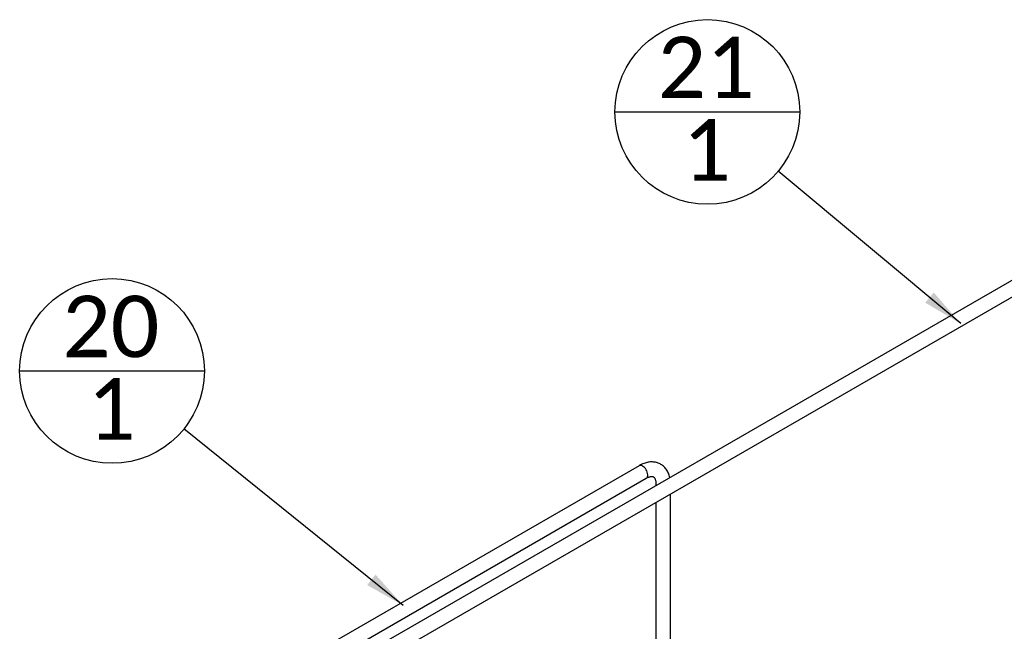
# Paper-space layout 'Sheet1' of a CAD drawing. Header units: millimetres. Extents: x 0 to 23548, y 0 to 16632.
# Tile 57 of 143: x 3713 to 4899, y 7851 to 8589. Entities that reach past the tile are written whole.
import ezdxf

# ---------------------------------------------------------------- set-up
doc = ezdxf.new("R2010")
doc.units = ezdxf.units.MM
doc.linetypes.add('SLD-Sólida', pattern=[0])
doc.layers.add('DETALHAMENTO', color=8, linetype='SLD-Sólida')
doc.styles.add('SLDTEXTSTYLE2', font='CALIBRI.TTF')
doc.styles.get("Standard").update_dxf_attribs({"font": 'CALIBRI.TTF'})
doc.dimstyles.new('SLDDIMSTYLE3', dxfattribs={"dimtxt": 0.18, "dimasz": 49, "dimexe": 0, "dimexo": 0.0625, "dimgap": 0, "dimtad": 0, "dimtih": 1, "dimtoh": 1, "dimdec": 0, "dimrnd": 1e-09, "dimzin": 0, "dimdsep": 46, "dimtxsty": 'Standard', "dimsah": 1, "dimcen": 0.09, "dimadec": 0, "dimazin": 0, "dimtfac": 49, "dimtdec": 0, "dimtofl": 0, "dimtmove": 0, "dimatfit": 3, "dimfxl": 0, "dimfrac": 2, "dimtolj": 1, "dimtzin": 0, "dimarcsym": 0})

# ---------------------------------------------------------------- blocks, each defined once
blk = doc.blocks.new('SW_NOTE_0_42')
at = {"layer": 'DETALHAMENTO', "color": 0, "ltscale": 28}
blk.add_line((-197.9, 69.8), (24.7, 69.8), dxfattribs=at)
blk.add_circle((-86.6, 69.8), 111.3, dxfattribs=at)
at = {"layer": 'DETALHAMENTO', "color": 0, "ltscale": 28, "attachment_point": 2, "style": 'SLDTEXTSTYLE2'}
for s, insert, char_height in [('20', (-88.1, 160.5), 74.08), ('1', (-87.3, 61), 74.1)]:
    blk.add_mtext(s, dxfattribs=dict(at, insert=insert, char_height=char_height))
blk = doc.blocks.new('SW_NOTE_0_43')
at = {"layer": 'DETALHAMENTO', "color": 0, "ltscale": 28}
blk.add_line((-196.6, 71.4), (25.9, 71.4), dxfattribs=at)
blk.add_circle((-85.3, 71.4), 111.3, dxfattribs=at)
at = {"layer": 'DETALHAMENTO', "color": 0, "ltscale": 28, "attachment_point": 2, "style": 'SLDTEXTSTYLE2'}
for s, insert, char_height in [('21', (-86.8, 162.1), 74.08), ('1', (-86.1, 62.6), 74.1)]:
    blk.add_mtext(s, dxfattribs=dict(at, insert=insert, char_height=char_height))

psp = doc.layouts.new('Sheet1')

# ---------------------------------------------------------------- linework, layer by layer
at = {"color": 7, "linetype": 'SLD-Sólida', "lineweight": 25, "ltscale": 28}
for p, q in [((4992.269, 8322.952), (3929.871, 7709.643)), ((3938.62, 7694.487), (5001.018, 8307.796)), ((4459.093, 8050.874), (3898.935, 7727.502)), ((3907.684, 7712.346), (4467.842, 8035.718)), ((4479.466, 8029.004), (4479.466, 8026.917)), ((4479.466, 8006.71), (4479.466, 6865.93)), ((4496.966, 6865.93), (4496.966, 8016.813))]:
    psp.add_line(p, q, dxfattribs=at)
at = {"color": 7, "linetype": 'SLD-Sólida', "lineweight": 25, "ltscale": 28, "flags": 128}
psp.add_lwpolyline([(4467.842, 8035.718), (4468.143, 8035.918), (4468.825, 8036.63), (4469.314, 8037.584), (4469.591, 8038.743), (4469.647, 8040.068), (4469.48, 8041.509), (4469.095, 8043.015), (4468.507, 8044.531), (4467.737, 8046.002), (4466.812, 8047.375), (4465.767, 8048.601), (4464.638, 8049.635), (4463.467, 8050.44)], dxfattribs=at)
at = {"color": 7, "linetype": 'SLD-Sólida', "lineweight": 25, "ltscale": 784}
for centre, radius, start, end in [((4460.925, 8047.074), 4.218, 52.939816, 115.749726), ((4482.754, 8029.063), 3.288, 181.258782, 213.741835)]:
    psp.add_arc(centre, radius, start, end, dxfattribs=at)
at = {"color": 7, "linetype": 'SLD-Sólida', "lineweight": 25, "ltscale": 28}
for points, knots in [([(4496.204, 8036.58), (4496.201, 8036.602), (4496.035, 8037.593), (4495.485, 8039.439), (4494.534, 8042.071), (4493.325, 8044.495), (4491.911, 8046.703), (4490.302, 8048.676), (4488.522, 8050.403), (4486.591, 8051.88), (4484.528, 8053.103), (4482.351, 8054.072), (4480.077, 8054.785), (4477.72, 8055.244), (4475.287, 8055.449), (4472.788, 8055.398), (4470.23, 8055.089), (4467.622, 8054.518), (4464.977, 8053.683), (4462.346, 8052.599), (4460.385, 8051.61), (4459.315, 8051), (4459.093, 8050.874)], [0, 0, 0, 0, 0.001361, 0.06090139, 0.11956126, 0.1770097, 0.23305283, 0.28767571, 0.34102549, 0.39336318, 0.44501527, 0.49633913, 0.54759617, 0.59914046, 0.65131462, 0.70441482, 0.75866064, 0.81416029, 0.87088365, 0.92866184, 0.98515966, 1, 1, 1, 1]), ([(4467.842, 8035.718), (4468.123, 8035.875), (4468.936, 8036.332), (4470.218, 8036.928), (4471.622, 8037.443), (4472.877, 8037.763), (4473.965, 8037.916), (4474.876, 8037.928), (4475.62, 8037.832), (4476.231, 8037.648), (4476.735, 8037.386), (4477.212, 8037.005), (4477.687, 8036.457), (4478.136, 8035.744), (4478.565, 8034.814), (4478.948, 8033.644), (4479.247, 8032.218), (4479.433, 8030.672), (4479.455, 8029.534), (4479.466, 8029.004)], [0, 0, 0, 0, 0.02999735, 0.08687883, 0.14348256, 0.20008681, 0.25709731, 0.31536852, 0.37639091, 0.44295547, 0.52117961, 0.59796437, 0.66197294, 0.72065907, 0.77644706, 0.83553417, 0.89311804, 0.95020968, 1, 1, 1, 1])]:
    psp.add_open_spline(points, degree=3, knots=knots, dxfattribs=at)

# ---------------------------------------------------------------- block references
at = {"layer": 'DETALHAMENTO', "ltscale": 28}
for name, p in [('SW_NOTE_0_43', (4626.761, 8406.047)), ('SW_NOTE_0_42', (3910.87, 8095.333))]:
    psp.add_blockref(name, p, dxfattribs=at)

# ---------------------------------------------------------------- leaders
for points in [[(4846.592, 8222.18), (4626.761, 8406.047)], [(4174.83, 7882.476), (3910.87, 8095.333)]]:
    psp.add_leader(points, dimstyle='SLDDIMSTYLE3', dxfattribs=at)

doc.saveas('drawing.dxf')
